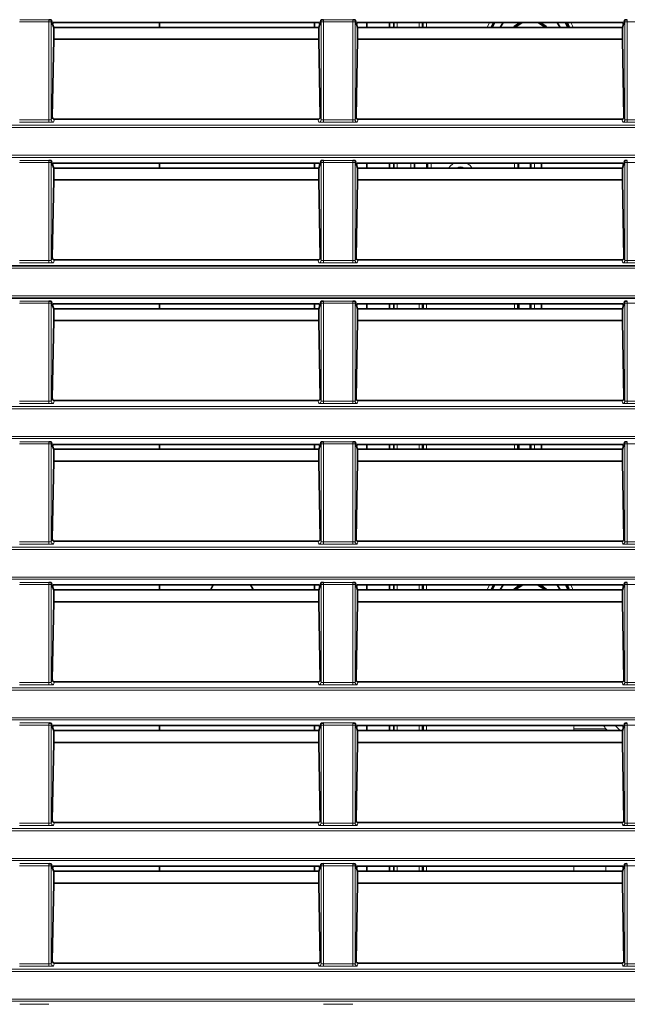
# Model space of a CAD drawing. Header units: millimetres. Extents: x 0 to 1118, y 0 to 864.
# Tile 144 of 172: x 914 to 928, y 342 to 364. Entities that reach past the tile are written whole.
import ezdxf

# ---------------------------------------------------------------- set-up
doc = ezdxf.new("R2010")
doc.units = ezdxf.units.MM
doc.layers.add('ALPHAREV', color=7, linetype='Continuous', lineweight=25)
doc.styles.add('SLDTEXTSTYLE0', font='TXT', dxfattribs={"width": 0.605})
doc.dimstyles.new('SLDDIMSTYLE0', dxfattribs={"dimtxt": 3.175, "dimasz": 4.572, "dimexe": 0, "dimexo": 0.0625, "dimgap": 0.79375, "dimtad": 0, "dimtih": 1, "dimtoh": 1, "dimdec": 1, "dimlfac": 4, "dimrnd": 1e-09, "dimzin": 12, "dimdsep": 46, "dimtxsty": 'SLDTEXTSTYLE0', "dimsah": 1, "dimcen": 0.09, "dimadec": 0, "dimazin": 3, "dimtfac": 1, "dimtofl": 0, "dimtmove": 0, "dimatfit": 3, "dimfxl": 1, "dimfrac": 2, "dimtolj": 1, "dimtzin": 12, "dimarcsym": 0})

# ---------------------------------------------------------------- blocks, each defined once
blk = doc.blocks.new('_D_16')
at = {"layer": 'ALPHAREV'}
for p, q in [((896.128, 356.732), (896.128, 275.338)), ((985.506, 292.851), (985.506, 275.338)), ((942.03, 279.374), (940.938, 279.374)), ((940.938, 279.374), (940.938, 274.502)), ((950.519, 279.374), (951.61, 279.374)), ((951.61, 279.374), (951.61, 274.502)), ((896.128, 276.938), (928.208, 276.938)), ((985.506, 276.938), (953.426, 276.938)), ((940.938, 274.502), (942.03, 274.502)), ((951.61, 274.502), (950.519, 274.502))]:
    blk.add_line(p, q, dxfattribs=at)
for points in [[(896.128, 276.938), (900.7, 276.176), (900.7, 277.7)], [(985.506, 276.938), (980.934, 277.7), (980.934, 276.176)]]:
    blk.add_solid(points, dxfattribs=at)
at = {"layer": 'ALPHAREV', "char_height": 3.175, "attachment_point": 1, "style": 'SLDTEXTSTYLE0'}
for s, insert in [('357.5', (928.933, 278.594)), ('14.1', (942.03, 278.594))]:
    blk.add_mtext(s, dxfattribs=dict(at, insert=insert))

msp = doc.modelspace()

# ---------------------------------------------------------------- linework, layer by layer
at = {"color": 7, "linetype": 'Continuous', "lineweight": 18}
for p, q in [((914.832, 363.63), (914.18, 363.63)), ((914.182, 363.68), (914.83, 363.68)), ((914.882, 363.63), (914.832, 363.63)), ((914.832, 361.452), (914.832, 363.63)), ((914.882, 363.63), (914.882, 361.457)), ((920.93, 363.63), (920.88, 363.63)), ((920.88, 361.457), (920.88, 363.63)), ((921.582, 363.63), (920.93, 363.63)), ((920.93, 363.63), (920.93, 361.452)), ((920.932, 363.68), (921.58, 363.68)), ((921.632, 363.63), (921.582, 363.63)), ((921.582, 361.452), (921.582, 363.63)), ((921.632, 363.63), (921.632, 361.457)), ((922.57, 363.621), (922.57, 363.51)), ((923.058, 363.51), (923.058, 363.621)), ((923.146, 363.51), (923.146, 363.621)), ((923.221, 363.621), (923.221, 363.51)), ((924.571, 363.51), (924.618, 363.621)), ((924.703, 363.621), (924.651, 363.51)), ((927.68, 363.63), (927.63, 363.63)), ((927.63, 361.457), (927.63, 363.63)), ((928.332, 363.63), (927.68, 363.63)), ((927.68, 363.63), (927.68, 361.452)), ((914.18, 361.452), (914.832, 361.452)), ((914.832, 361.402), (914.18, 361.402)), ((914.832, 361.402), (914.832, 361.452)), ((914.882, 361.457), (914.904, 361.522)), ((914.952, 361.469), (914.932, 361.407)), ((920.83, 361.407), (920.809, 361.469)), ((920.858, 361.522), (920.88, 361.457)), ((920.93, 361.402), (920.93, 361.452)), ((920.93, 361.452), (921.582, 361.452)), ((921.582, 361.402), (920.93, 361.402)), ((921.582, 361.402), (921.582, 361.452)), ((921.632, 361.457), (921.654, 361.522)), ((921.702, 361.469), (921.682, 361.407)), ((927.58, 361.407), (927.559, 361.469)), ((927.608, 361.522), (927.63, 361.457)), ((927.68, 361.402), (927.68, 361.452)), ((927.68, 361.452), (928.332, 361.452)), ((928.332, 361.402), (927.68, 361.402)), ((794.184, 361.335), (983.327, 361.335)), ((983.327, 361.285), (794.184, 361.285)), ((794.184, 360.672), (983.327, 360.672)), ((983.327, 360.622), (794.184, 360.622)), ((914.832, 360.505), (914.18, 360.505)), ((914.182, 360.555), (914.83, 360.555)), ((914.882, 360.505), (914.832, 360.505)), ((914.832, 358.327), (914.832, 360.505)), ((914.882, 360.505), (914.882, 358.332)), ((920.93, 360.505), (920.88, 360.505)), ((920.88, 358.332), (920.88, 360.505)), ((921.582, 360.505), (920.93, 360.505)), ((920.93, 360.505), (920.93, 358.327)), ((920.932, 360.555), (921.58, 360.555)), ((921.632, 360.505), (921.582, 360.505)), ((921.582, 358.327), (921.582, 360.505)), ((921.632, 360.505), (921.632, 358.332)), ((927.68, 360.505), (927.63, 360.505)), ((927.63, 358.332), (927.63, 360.505)), ((928.332, 360.505), (927.68, 360.505)), ((927.68, 360.505), (927.68, 358.327)), ((922.57, 360.496), (922.57, 360.385)), ((922.875, 360.385), (922.875, 360.496)), ((922.95, 360.496), (922.95, 360.385)), ((923.247, 360.385), (923.247, 360.496)), ((923.322, 360.496), (923.322, 360.385)), ((925.175, 360.385), (925.175, 360.496)), ((925.25, 360.496), (925.25, 360.385)), ((925.547, 360.385), (925.547, 360.496)), ((925.622, 360.496), (925.622, 360.385)), ((914.18, 358.327), (914.832, 358.327)), ((914.832, 358.277), (914.832, 358.327)), ((914.882, 358.332), (914.904, 358.397)), ((914.952, 358.344), (914.932, 358.282)), ((920.83, 358.282), (920.809, 358.344)), ((920.858, 358.397), (920.88, 358.332)), ((920.93, 358.277), (920.93, 358.327)), ((920.93, 358.327), (921.582, 358.327)), ((921.582, 358.277), (921.582, 358.327)), ((921.632, 358.332), (921.654, 358.397)), ((921.702, 358.344), (921.682, 358.282)), ((927.58, 358.282), (927.559, 358.344)), ((927.608, 358.397), (927.63, 358.332)), ((927.68, 358.277), (927.68, 358.327)), ((927.68, 358.327), (928.332, 358.327)), ((983.327, 358.16), (899.533, 358.16)), ((914.832, 358.277), (914.18, 358.277)), ((921.582, 358.277), (920.93, 358.277)), ((928.332, 358.277), (927.68, 358.277)), ((899.533, 357.547), (983.327, 357.547)), ((914.832, 357.38), (914.18, 357.38)), ((914.182, 357.43), (914.83, 357.43)), ((914.882, 357.38), (914.832, 357.38)), ((914.832, 355.202), (914.832, 357.38)), ((914.882, 357.38), (914.882, 355.207)), ((920.93, 357.38), (920.88, 357.38)), ((920.88, 355.207), (920.88, 357.38)), ((921.582, 357.38), (920.93, 357.38)), ((920.93, 357.38), (920.93, 355.202)), ((920.932, 357.43), (921.58, 357.43)), ((921.632, 357.38), (921.582, 357.38)), ((921.582, 355.202), (921.582, 357.38)), ((921.632, 357.38), (921.632, 355.207)), ((922.57, 357.371), (922.57, 357.26)), ((923.058, 357.26), (923.058, 357.371)), ((923.221, 357.371), (923.221, 357.26)), ((925.175, 357.26), (925.175, 357.371)), ((925.547, 357.26), (925.547, 357.371)), ((925.622, 357.371), (925.622, 357.26)), ((927.68, 357.38), (927.63, 357.38)), ((927.63, 355.207), (927.63, 357.38)), ((928.332, 357.38), (927.68, 357.38)), ((927.68, 357.38), (927.68, 355.202)), ((914.882, 355.207), (914.904, 355.272)), ((920.858, 355.272), (920.88, 355.207)), ((921.632, 355.207), (921.654, 355.272)), ((927.608, 355.272), (927.63, 355.207)), ((794.184, 355.085), (983.327, 355.085)), ((983.327, 355.035), (794.184, 355.035)), ((914.18, 355.202), (914.832, 355.202)), ((914.832, 355.152), (914.18, 355.152)), ((914.832, 355.152), (914.832, 355.202)), ((914.952, 355.219), (914.932, 355.157)), ((920.83, 355.157), (920.809, 355.219)), ((920.93, 355.152), (920.93, 355.202)), ((920.93, 355.202), (921.582, 355.202)), ((921.582, 355.152), (920.93, 355.152)), ((921.582, 355.152), (921.582, 355.202)), ((921.702, 355.219), (921.682, 355.157)), ((927.58, 355.157), (927.559, 355.219)), ((927.68, 355.152), (927.68, 355.202)), ((927.68, 355.202), (928.332, 355.202)), ((928.332, 355.152), (927.68, 355.152)), ((794.184, 354.422), (983.327, 354.422)), ((983.327, 354.372), (794.184, 354.372)), ((914.832, 354.255), (914.18, 354.255)), ((914.182, 354.305), (914.83, 354.305)), ((914.882, 354.255), (914.832, 354.255)), ((914.832, 352.077), (914.832, 354.255)), ((914.882, 354.255), (914.882, 352.082)), ((920.93, 354.255), (920.88, 354.255)), ((920.88, 352.082), (920.88, 354.255)), ((921.582, 354.255), (920.93, 354.255)), ((920.93, 354.255), (920.93, 352.077)), ((920.932, 354.305), (921.58, 354.305)), ((921.632, 354.255), (921.582, 354.255)), ((921.582, 352.077), (921.582, 354.255)), ((921.632, 354.255), (921.632, 352.082)), ((922.57, 354.246), (922.57, 354.135)), ((923.058, 354.135), (923.058, 354.246)), ((923.221, 354.246), (923.221, 354.135)), ((925.175, 354.135), (925.175, 354.246)), ((925.547, 354.135), (925.547, 354.246)), ((925.622, 354.246), (925.622, 354.135)), ((927.68, 354.255), (927.63, 354.255)), ((927.63, 352.082), (927.63, 354.255)), ((928.332, 354.255), (927.68, 354.255)), ((927.68, 354.255), (927.68, 352.077)), ((914.18, 352.077), (914.832, 352.077)), ((914.832, 352.027), (914.18, 352.027)), ((914.832, 352.027), (914.832, 352.077)), ((914.882, 352.082), (914.904, 352.147)), ((914.952, 352.094), (914.932, 352.032)), ((920.83, 352.032), (920.809, 352.094)), ((920.858, 352.147), (920.88, 352.082)), ((920.93, 352.027), (920.93, 352.077)), ((920.93, 352.077), (921.582, 352.077)), ((921.582, 352.027), (920.93, 352.027)), ((921.582, 352.027), (921.582, 352.077)), ((921.632, 352.082), (921.654, 352.147)), ((921.702, 352.094), (921.682, 352.032)), ((927.58, 352.032), (927.559, 352.094)), ((927.608, 352.147), (927.63, 352.082)), ((927.68, 352.027), (927.68, 352.077)), ((927.68, 352.077), (928.332, 352.077)), ((928.332, 352.027), (927.68, 352.027)), ((794.184, 351.96), (983.327, 351.96)), ((983.327, 351.91), (794.184, 351.91)), ((794.184, 351.297), (983.327, 351.297)), ((983.327, 351.247), (794.184, 351.247)), ((914.832, 351.13), (914.18, 351.13)), ((914.182, 351.18), (914.83, 351.18)), ((914.882, 351.13), (914.832, 351.13)), ((914.832, 348.952), (914.832, 351.13)), ((914.882, 351.13), (914.882, 348.957)), ((920.93, 351.13), (920.88, 351.13)), ((920.88, 348.957), (920.88, 351.13)), ((921.582, 351.13), (920.93, 351.13)), ((920.93, 351.13), (920.93, 348.952)), ((920.932, 351.18), (921.58, 351.18)), ((921.632, 351.13), (921.582, 351.13)), ((921.582, 348.952), (921.582, 351.13)), ((921.632, 351.13), (921.632, 348.957)), ((922.57, 351.121), (922.57, 351.01)), ((923.058, 351.01), (923.058, 351.121)), ((923.221, 351.121), (923.221, 351.01)), ((924.571, 351.01), (924.618, 351.121)), ((924.703, 351.121), (924.651, 351.01)), ((927.68, 351.13), (927.63, 351.13)), ((927.63, 348.957), (927.63, 351.13)), ((928.332, 351.13), (927.68, 351.13)), ((927.68, 351.13), (927.68, 348.952)), ((914.18, 348.952), (914.832, 348.952)), ((914.832, 348.902), (914.832, 348.952)), ((914.882, 348.957), (914.904, 349.022)), ((914.952, 348.969), (914.932, 348.907)), ((920.83, 348.907), (920.809, 348.969)), ((920.858, 349.022), (920.88, 348.957)), ((920.93, 348.902), (920.93, 348.952)), ((920.93, 348.952), (921.582, 348.952)), ((921.582, 348.902), (921.582, 348.952)), ((921.632, 348.957), (921.654, 349.022)), ((921.702, 348.969), (921.682, 348.907)), ((927.58, 348.907), (927.559, 348.969)), ((927.608, 349.022), (927.63, 348.957)), ((927.68, 348.902), (927.68, 348.952)), ((927.68, 348.952), (928.332, 348.952)), ((794.184, 348.835), (983.327, 348.835)), ((983.327, 348.785), (794.184, 348.785)), ((914.832, 348.902), (914.18, 348.902)), ((921.582, 348.902), (920.93, 348.902)), ((928.332, 348.902), (927.68, 348.902)), ((794.184, 348.172), (983.327, 348.172)), ((983.327, 348.122), (794.184, 348.122)), ((914.182, 348.055), (914.83, 348.055)), ((920.932, 348.055), (921.58, 348.055)), ((914.832, 348.005), (914.18, 348.005)), ((914.882, 348.005), (914.832, 348.005)), ((914.832, 345.827), (914.832, 348.005)), ((914.882, 348.005), (914.882, 345.832)), ((920.93, 348.005), (920.88, 348.005)), ((920.88, 345.832), (920.88, 348.005)), ((921.582, 348.005), (920.93, 348.005)), ((920.93, 348.005), (920.93, 345.827)), ((921.632, 348.005), (921.582, 348.005)), ((921.582, 345.827), (921.582, 348.005)), ((921.632, 348.005), (921.632, 345.832)), ((922.57, 347.996), (922.57, 347.885)), ((923.058, 347.885), (923.058, 347.996)), ((923.221, 347.996), (923.221, 347.885)), ((926.496, 347.885), (926.496, 347.923)), ((926.496, 347.923), (927.203, 347.923)), ((927.203, 347.923), (927.203, 347.885)), ((927.241, 347.885), (927.203, 347.923)), ((927.413, 347.996), (927.524, 347.885)), ((927.68, 348.005), (927.63, 348.005)), ((927.63, 345.832), (927.63, 348.005)), ((928.332, 348.005), (927.68, 348.005)), ((927.68, 348.005), (927.68, 345.827)), ((914.882, 345.832), (914.904, 345.897)), ((914.952, 345.844), (914.932, 345.782)), ((920.83, 345.782), (920.809, 345.844)), ((920.858, 345.897), (920.88, 345.832)), ((921.632, 345.832), (921.654, 345.897)), ((921.702, 345.844), (921.682, 345.782)), ((927.58, 345.782), (927.559, 345.844)), ((927.608, 345.897), (927.63, 345.832)), ((794.184, 345.71), (983.327, 345.71)), ((983.327, 345.66), (794.184, 345.66)), ((914.18, 345.827), (914.832, 345.827)), ((914.832, 345.777), (914.18, 345.777)), ((914.832, 345.777), (914.832, 345.827)), ((920.93, 345.777), (920.93, 345.827)), ((920.93, 345.827), (921.582, 345.827)), ((921.582, 345.777), (920.93, 345.777)), ((921.582, 345.777), (921.582, 345.827)), ((927.68, 345.777), (927.68, 345.827)), ((927.68, 345.827), (928.332, 345.827)), ((928.332, 345.777), (927.68, 345.777)), ((794.184, 345.047), (983.327, 345.047)), ((983.327, 344.997), (794.184, 344.997)), ((914.832, 344.88), (914.18, 344.88)), ((914.182, 344.93), (914.83, 344.93)), ((914.882, 344.88), (914.832, 344.88)), ((914.832, 342.702), (914.832, 344.88)), ((914.882, 344.88), (914.882, 342.707)), ((920.93, 344.88), (920.88, 344.88)), ((920.88, 342.707), (920.88, 344.88)), ((921.582, 344.88), (920.93, 344.88)), ((920.93, 344.88), (920.93, 342.702)), ((920.932, 344.93), (921.58, 344.93)), ((921.632, 344.88), (921.582, 344.88)), ((921.582, 342.702), (921.582, 344.88)), ((921.632, 344.88), (921.632, 342.707)), ((922.57, 344.871), (922.57, 344.76)), ((923.058, 344.76), (923.058, 344.871)), ((923.221, 344.871), (923.221, 344.76)), ((926.496, 344.76), (926.496, 344.871)), ((927.203, 344.871), (927.203, 344.76)), ((927.68, 344.88), (927.63, 344.88)), ((927.63, 342.707), (927.63, 344.88)), ((928.332, 344.88), (927.68, 344.88)), ((927.68, 344.88), (927.68, 342.702)), ((794.184, 342.585), (983.327, 342.585)), ((914.18, 342.702), (914.832, 342.702)), ((914.832, 342.652), (914.18, 342.652)), ((914.832, 342.652), (914.832, 342.702)), ((914.882, 342.707), (914.904, 342.772)), ((914.952, 342.719), (914.932, 342.657)), ((920.83, 342.657), (920.809, 342.719)), ((920.858, 342.772), (920.88, 342.707)), ((920.93, 342.652), (920.93, 342.702)), ((920.93, 342.702), (921.582, 342.702)), ((921.582, 342.652), (920.93, 342.652)), ((921.582, 342.652), (921.582, 342.702)), ((921.632, 342.707), (921.654, 342.772)), ((921.702, 342.719), (921.682, 342.657)), ((927.58, 342.657), (927.559, 342.719)), ((927.608, 342.772), (927.63, 342.707)), ((927.68, 342.652), (927.68, 342.702)), ((927.68, 342.702), (928.332, 342.702)), ((928.332, 342.652), (927.68, 342.652)), ((983.327, 342.535), (794.184, 342.535)), ((794.184, 341.922), (983.327, 341.922)), ((983.327, 341.872), (794.184, 341.872)), ((914.182, 341.805), (914.83, 341.805)), ((920.932, 341.805), (921.58, 341.805))]:
    msp.add_line(p, q, dxfattribs=at)
at = {"color": 7, "linetype": 'Continuous', "lineweight": 35}
for p, q in [((914.882, 363.676), (914.913, 363.58)), ((914.927, 363.621), (914.913, 363.58)), ((914.913, 363.58), (914.937, 363.509)), ((920.835, 363.621), (914.927, 363.621)), ((917.291, 363.621), (917.291, 363.51)), ((920.728, 363.51), (920.728, 363.621)), ((920.825, 363.509), (920.848, 363.58)), ((920.835, 363.621), (920.848, 363.58)), ((920.848, 363.58), (920.88, 363.676)), ((921.632, 363.676), (921.663, 363.58)), ((921.677, 363.621), (921.663, 363.58)), ((921.663, 363.58), (921.687, 363.509)), ((927.585, 363.621), (921.677, 363.621)), ((921.898, 363.621), (921.898, 363.51)), ((922.398, 363.621), (922.398, 363.51)), ((922.495, 363.51), (922.495, 363.621)), ((923.133, 363.621), (923.133, 363.51)), ((924.676, 363.51), (924.729, 363.621)), ((924.923, 363.621), (924.854, 363.51)), ((924.924, 363.621), (924.855, 363.51)), ((926.192, 363.51), (926.123, 363.621)), ((926.193, 363.51), (926.124, 363.621)), ((926.309, 363.621), (926.363, 363.51)), ((927.575, 363.509), (927.598, 363.58)), ((927.585, 363.621), (927.598, 363.58)), ((927.598, 363.58), (927.63, 363.676)), ((920.825, 363.51), (914.937, 363.51)), ((914.937, 363.509), (914.937, 363.246)), ((920.825, 363.246), (920.825, 363.509)), ((927.575, 363.51), (921.687, 363.51)), ((921.687, 363.509), (921.687, 363.246)), ((927.575, 363.246), (927.575, 363.509)), ((914.937, 363.246), (914.904, 361.522)), ((920.825, 363.246), (914.937, 363.246)), ((920.858, 361.522), (920.825, 363.246)), ((921.687, 363.246), (921.654, 361.522)), ((927.575, 363.246), (921.687, 363.246)), ((927.608, 361.522), (927.575, 363.246)), ((920.809, 361.469), (914.952, 361.469)), ((927.559, 361.469), (921.702, 361.469)), ((914.882, 360.551), (914.913, 360.455)), ((920.848, 360.455), (920.88, 360.551)), ((921.632, 360.551), (921.663, 360.455)), ((927.598, 360.455), (927.63, 360.551)), ((914.927, 360.496), (914.913, 360.455)), ((914.913, 360.455), (914.937, 360.384)), ((920.835, 360.496), (914.927, 360.496)), ((920.825, 360.385), (914.937, 360.385)), ((914.937, 360.384), (914.937, 360.121)), ((917.291, 360.496), (917.291, 360.385)), ((920.728, 360.385), (920.728, 360.496)), ((920.825, 360.384), (920.848, 360.455)), ((920.825, 360.121), (920.825, 360.384)), ((920.835, 360.496), (920.848, 360.455)), ((921.677, 360.496), (921.663, 360.455)), ((921.663, 360.455), (921.687, 360.384)), ((927.585, 360.496), (921.677, 360.496)), ((927.575, 360.385), (921.687, 360.385)), ((921.687, 360.384), (921.687, 360.121)), ((921.898, 360.496), (921.898, 360.385)), ((922.398, 360.496), (922.398, 360.385)), ((922.495, 360.385), (922.495, 360.496)), ((922.957, 360.496), (922.957, 360.385)), ((923.231, 360.496), (923.231, 360.385)), ((925.266, 360.496), (925.266, 360.385)), ((925.531, 360.385), (925.531, 360.496)), ((925.773, 360.385), (925.773, 360.496)), ((927.575, 360.384), (927.598, 360.455)), ((927.575, 360.121), (927.575, 360.384)), ((927.585, 360.496), (927.598, 360.455)), ((914.937, 360.121), (914.904, 358.397)), ((920.825, 360.121), (914.937, 360.121)), ((920.858, 358.397), (920.825, 360.121)), ((921.687, 360.121), (921.654, 358.397)), ((927.575, 360.121), (921.687, 360.121)), ((927.608, 358.397), (927.575, 360.121)), ((920.809, 358.344), (914.952, 358.344)), ((927.559, 358.344), (921.702, 358.344)), ((899.568, 358.21), (983.327, 358.21)), ((983.327, 357.497), (899.568, 357.497)), ((914.882, 357.426), (914.913, 357.33)), ((914.927, 357.371), (914.913, 357.33)), ((914.913, 357.33), (914.937, 357.259)), ((920.835, 357.371), (914.927, 357.371)), ((920.825, 357.26), (914.937, 357.26)), ((914.937, 357.259), (914.937, 356.996)), ((917.291, 357.371), (917.291, 357.26)), ((920.728, 357.26), (920.728, 357.371)), ((920.825, 357.259), (920.848, 357.33)), ((920.825, 356.996), (920.825, 357.259)), ((920.835, 357.371), (920.848, 357.33)), ((920.848, 357.33), (920.88, 357.426)), ((921.632, 357.426), (921.663, 357.33)), ((921.677, 357.371), (921.663, 357.33)), ((921.663, 357.33), (921.687, 357.259)), ((927.585, 357.371), (921.677, 357.371)), ((927.575, 357.26), (921.687, 357.26)), ((921.687, 357.259), (921.687, 356.996)), ((921.898, 357.371), (921.898, 357.26)), ((922.398, 357.371), (922.398, 357.26)), ((922.495, 357.26), (922.495, 357.371)), ((923.133, 357.371), (923.133, 357.26)), ((923.146, 357.26), (923.146, 357.371)), ((925.25, 357.371), (925.25, 357.26)), ((925.273, 357.26), (925.273, 357.371)), ((925.524, 357.26), (925.524, 357.371)), ((925.773, 357.26), (925.773, 357.371)), ((927.575, 357.259), (927.598, 357.33)), ((927.575, 356.996), (927.575, 357.259)), ((927.585, 357.371), (927.598, 357.33)), ((927.598, 357.33), (927.63, 357.426)), ((914.937, 356.996), (914.904, 355.272)), ((920.825, 356.996), (914.937, 356.996)), ((920.858, 355.272), (920.825, 356.996)), ((921.687, 356.996), (921.654, 355.272)), ((927.575, 356.996), (921.687, 356.996)), ((927.608, 355.272), (927.575, 356.996)), ((920.809, 355.219), (914.952, 355.219)), ((927.559, 355.219), (921.702, 355.219)), ((914.882, 354.301), (914.913, 354.205)), ((914.927, 354.246), (914.913, 354.205)), ((914.913, 354.205), (914.937, 354.134)), ((920.835, 354.246), (914.927, 354.246)), ((917.291, 354.246), (917.291, 354.135)), ((920.728, 354.135), (920.728, 354.246)), ((920.825, 354.134), (920.848, 354.205)), ((920.835, 354.246), (920.848, 354.205)), ((920.848, 354.205), (920.88, 354.301)), ((921.632, 354.301), (921.663, 354.205)), ((921.677, 354.246), (921.663, 354.205)), ((921.663, 354.205), (921.687, 354.134)), ((927.585, 354.246), (921.677, 354.246)), ((921.898, 354.246), (921.898, 354.135)), ((922.398, 354.246), (922.398, 354.135)), ((922.495, 354.135), (922.495, 354.246)), ((923.133, 354.246), (923.133, 354.135)), ((923.146, 354.135), (923.146, 354.246)), ((925.25, 354.246), (925.25, 354.135)), ((925.273, 354.135), (925.273, 354.246)), ((925.524, 354.135), (925.524, 354.246)), ((925.773, 354.135), (925.773, 354.246)), ((927.575, 354.134), (927.598, 354.205)), ((927.585, 354.246), (927.598, 354.205)), ((927.598, 354.205), (927.63, 354.301)), ((920.825, 354.135), (914.937, 354.135)), ((914.937, 354.134), (914.937, 353.871)), ((920.825, 353.871), (920.825, 354.134)), ((927.575, 354.135), (921.687, 354.135)), ((921.687, 354.134), (921.687, 353.871)), ((927.575, 353.871), (927.575, 354.134)), ((914.937, 353.871), (914.904, 352.147)), ((920.825, 353.871), (914.937, 353.871)), ((920.858, 352.147), (920.825, 353.871)), ((921.687, 353.871), (921.654, 352.147)), ((927.575, 353.871), (921.687, 353.871)), ((927.608, 352.147), (927.575, 353.871)), ((920.809, 352.094), (914.952, 352.094)), ((927.559, 352.094), (921.702, 352.094)), ((914.882, 351.176), (914.913, 351.08)), ((914.927, 351.121), (914.913, 351.08)), ((920.835, 351.121), (914.927, 351.121)), ((917.291, 351.121), (917.291, 351.01)), ((920.728, 351.01), (920.728, 351.121)), ((920.835, 351.121), (920.848, 351.08)), ((920.848, 351.08), (920.88, 351.176)), ((921.632, 351.176), (921.663, 351.08)), ((921.677, 351.121), (921.663, 351.08)), ((927.585, 351.121), (921.677, 351.121)), ((921.898, 351.121), (921.898, 351.01)), ((922.398, 351.121), (922.398, 351.01)), ((922.495, 351.01), (922.495, 351.121)), ((923.133, 351.121), (923.133, 351.01)), ((923.146, 351.01), (923.146, 351.121)), ((924.676, 351.01), (924.729, 351.121)), ((924.923, 351.121), (924.854, 351.01)), ((924.924, 351.121), (924.855, 351.01)), ((926.192, 351.01), (926.123, 351.121)), ((926.193, 351.01), (926.124, 351.121)), ((926.317, 351.121), (926.371, 351.01)), ((927.585, 351.121), (927.598, 351.08)), ((927.598, 351.08), (927.63, 351.176)), ((914.913, 351.08), (914.937, 351.009)), ((920.825, 351.01), (914.937, 351.01)), ((914.937, 351.009), (914.937, 350.746)), ((920.825, 351.009), (920.848, 351.08)), ((920.825, 350.746), (920.825, 351.009)), ((921.663, 351.08), (921.687, 351.009)), ((927.575, 351.01), (921.687, 351.01)), ((921.687, 351.009), (921.687, 350.746)), ((927.575, 351.009), (927.598, 351.08)), ((927.575, 350.746), (927.575, 351.009)), ((914.937, 350.746), (914.904, 349.022)), ((920.825, 350.746), (914.937, 350.746)), ((920.858, 349.022), (920.825, 350.746)), ((921.687, 350.746), (921.654, 349.022)), ((927.575, 350.746), (921.687, 350.746)), ((927.608, 349.022), (927.575, 350.746)), ((920.809, 348.969), (914.952, 348.969)), ((927.559, 348.969), (921.702, 348.969)), ((914.882, 348.051), (914.913, 347.955)), ((920.848, 347.955), (920.88, 348.051)), ((921.632, 348.051), (921.663, 347.955)), ((927.598, 347.955), (927.63, 348.051)), ((914.927, 347.996), (914.913, 347.955)), ((914.913, 347.955), (914.937, 347.884)), ((920.835, 347.996), (914.927, 347.996)), ((920.825, 347.885), (914.937, 347.885)), ((914.937, 347.884), (914.937, 347.621)), ((917.291, 347.996), (917.291, 347.885)), ((920.728, 347.885), (920.728, 347.996)), ((920.825, 347.884), (920.848, 347.955)), ((920.825, 347.621), (920.825, 347.884)), ((920.835, 347.996), (920.848, 347.955)), ((921.677, 347.996), (921.663, 347.955)), ((921.663, 347.955), (921.687, 347.884)), ((927.585, 347.996), (921.677, 347.996)), ((927.575, 347.885), (921.687, 347.885)), ((921.687, 347.884), (921.687, 347.621)), ((921.898, 347.996), (921.898, 347.885)), ((922.398, 347.996), (922.398, 347.885)), ((922.495, 347.885), (922.495, 347.996)), ((923.133, 347.996), (923.133, 347.885)), ((923.146, 347.885), (923.146, 347.996)), ((927.575, 347.884), (927.598, 347.955)), ((927.575, 347.621), (927.575, 347.884)), ((927.585, 347.996), (927.598, 347.955)), ((914.937, 347.621), (914.904, 345.897)), ((920.825, 347.621), (914.937, 347.621)), ((920.858, 345.897), (920.825, 347.621)), ((921.687, 347.621), (921.654, 345.897)), ((927.575, 347.621), (921.687, 347.621)), ((927.608, 345.897), (927.575, 347.621)), ((920.809, 345.844), (914.952, 345.844)), ((927.559, 345.844), (921.702, 345.844)), ((914.882, 344.926), (914.913, 344.83)), ((914.927, 344.871), (914.913, 344.83)), ((914.913, 344.83), (914.937, 344.759)), ((920.835, 344.871), (914.927, 344.871)), ((920.825, 344.76), (914.937, 344.76)), ((914.937, 344.759), (914.937, 344.496)), ((917.291, 344.871), (917.291, 344.76)), ((920.728, 344.76), (920.728, 344.871)), ((920.825, 344.759), (920.848, 344.83)), ((920.825, 344.496), (920.825, 344.759)), ((920.835, 344.871), (920.848, 344.83)), ((920.848, 344.83), (920.88, 344.926)), ((921.632, 344.926), (921.663, 344.83)), ((921.677, 344.871), (921.663, 344.83)), ((921.663, 344.83), (921.687, 344.759)), ((927.585, 344.871), (921.677, 344.871)), ((927.575, 344.76), (921.687, 344.76)), ((921.687, 344.759), (921.687, 344.496)), ((921.898, 344.871), (921.898, 344.76)), ((922.398, 344.871), (922.398, 344.76)), ((922.495, 344.76), (922.495, 344.871)), ((923.133, 344.871), (923.133, 344.76)), ((923.146, 344.76), (923.146, 344.871)), ((927.575, 344.759), (927.598, 344.83)), ((927.575, 344.496), (927.575, 344.759)), ((927.585, 344.871), (927.598, 344.83)), ((927.598, 344.83), (927.63, 344.926)), ((914.937, 344.496), (914.904, 342.772)), ((920.825, 344.496), (914.937, 344.496)), ((920.858, 342.772), (920.825, 344.496)), ((921.687, 344.496), (921.654, 342.772)), ((927.575, 344.496), (921.687, 344.496)), ((927.608, 342.772), (927.575, 344.496)), ((914.952, 342.719), (920.809, 342.719)), ((921.702, 342.719), (927.559, 342.719))]:
    msp.add_line(p, q, dxfattribs=at)
at = {"color": 7, "linetype": 'Continuous', "lineweight": 35, "flags": 128}
for points in [[(925.148, 363.51), (925.165, 363.528), (925.293, 363.621)], [(925.36, 363.621), (925.34, 363.613), (925.185, 363.51)], [(925.862, 363.51), (925.707, 363.613), (925.687, 363.621)], [(925.754, 363.621), (925.882, 363.528), (925.899, 363.51)], [(926.396, 363.51), (926.393, 363.516), (926.344, 363.621)], [(918.483, 351.121), (918.436, 351.033), (918.427, 351.01)], [(919.369, 351.01), (919.36, 351.033), (919.313, 351.121)], [(925.148, 351.01), (925.165, 351.028), (925.293, 351.121)], [(925.36, 351.121), (925.34, 351.113), (925.185, 351.01)], [(925.862, 351.01), (925.707, 351.113), (925.687, 351.121)], [(925.754, 351.121), (925.882, 351.028), (925.899, 351.01)], [(926.396, 351.01), (926.393, 351.016), (926.344, 351.121)]]:
    msp.add_lwpolyline(points, dxfattribs=at)
at = {"color": 7, "linetype": 'Continuous', "lineweight": 18, "flags": 128}
for points in [[(926.428, 363.621), (926.463, 363.544), (926.476, 363.51)], [(923.712, 360.385), (923.758, 360.443), (923.828, 360.496)], [(924.118, 360.496), (924.189, 360.443), (924.235, 360.385)], [(926.428, 351.121), (926.463, 351.044), (926.476, 351.01)]]:
    msp.add_lwpolyline(points, dxfattribs=at)
at = {"color": 7, "linetype": 'Continuous', "lineweight": 18}
for centre, radius, start, end in [((914.932, 361.457), 0.05, 180.0962, 269.9736), ((920.83, 361.457), 0.05, 270.0264, 359.9038), ((921.682, 361.457), 0.05, 180.0962, 269.9736), ((927.58, 361.457), 0.05, 270.0264, 359.9038), ((923.973, 360.227), 0.181, 60.6838, 119.3162), ((914.932, 358.332), 0.05, 180.0962, 269.9736), ((920.83, 358.332), 0.05, 270.0264, 359.9038), ((921.682, 358.332), 0.05, 180.0962, 269.9736), ((927.58, 358.332), 0.05, 270.0264, 359.9038), ((914.932, 355.207), 0.05, 180.0962, 269.9736), ((920.83, 355.207), 0.05, 270.0264, 359.9038), ((921.682, 355.207), 0.05, 180.0962, 269.9736), ((927.58, 355.207), 0.05, 270.0264, 359.9038), ((914.932, 352.082), 0.05, 180.0962, 269.9736), ((920.83, 352.082), 0.05, 270.0264, 359.9038), ((921.682, 352.082), 0.05, 180.0962, 269.9736), ((927.58, 352.082), 0.05, 270.0264, 359.9038), ((914.932, 348.957), 0.05, 180.0962, 269.9736), ((920.83, 348.957), 0.05, 270.0264, 359.9038), ((921.682, 348.957), 0.05, 180.0962, 269.9736), ((927.58, 348.957), 0.05, 270.0264, 359.9038), ((914.932, 345.832), 0.05, 180.0962, 269.9736), ((920.83, 345.832), 0.05, 270.0264, 359.9038), ((921.682, 345.832), 0.05, 180.0962, 269.9736), ((927.58, 345.832), 0.05, 270.0264, 359.9038), ((914.932, 342.707), 0.05, 180.0962, 269.9736), ((920.83, 342.707), 0.05, 270.0264, 359.9038), ((921.682, 342.707), 0.05, 180.0962, 269.9736), ((927.58, 342.707), 0.05, 270.0264, 359.9038)]:
    msp.add_arc(centre, radius, start, end, dxfattribs=at)
for centre, major_axis, ratio, start_param, end_param in [((914.83, 363.63), (0, 0.05), 0.03491, 4.712389, 6.230825), ((914.88, 363.63), (0, 0.1), 0.017455, 4.712389, 5.184155), ((920.882, 363.63), (0, 0.1), 0.017455, 1.09903, 1.570796), ((920.932, 363.63), (0, 0.05), 0.03491, 0.05236, 1.570796), ((921.58, 363.63), (0, 0.05), 0.03491, 4.712389, 6.230825), ((921.63, 363.63), (0, 0.1), 0.017455, 4.712389, 5.184155), ((927.632, 363.63), (0, 0.1), 0.017455, 1.09903, 1.570796), ((927.682, 363.63), (0, 0.05), 0.03491, 0.05236, 1.570796), ((914.832, 361.457), (0.05, 0), 0.104816, 4.712389, 6.265732), ((914.832, 361.407), (0.1, 0), 0.052408, 4.712389, 6.265732), ((920.93, 361.407), (0.1, 0), 0.052408, 3.159046, 4.712389), ((920.93, 361.457), (0.05, 0), 0.104816, 3.159046, 4.712389), ((921.582, 361.457), (0.05, 0), 0.104816, 4.712389, 6.265732), ((921.582, 361.407), (0.1, 0), 0.052408, 4.712389, 6.265732), ((927.68, 361.407), (0.1, 0), 0.052408, 3.159046, 4.712389), ((927.68, 361.457), (0.05, 0), 0.104816, 3.159046, 4.712389), ((914.83, 360.505), (0, 0.05), 0.03491, 4.712389, 6.230825), ((914.88, 360.505), (0, 0.1), 0.017455, 4.712389, 5.184155), ((920.882, 360.505), (0, 0.1), 0.017455, 1.09903, 1.570796), ((920.932, 360.505), (0, 0.05), 0.03491, 0.05236, 1.570796), ((921.58, 360.505), (0, 0.05), 0.03491, 4.712389, 6.230825), ((921.63, 360.505), (0, 0.1), 0.017455, 4.712389, 5.184155), ((927.632, 360.505), (0, 0.1), 0.017455, 1.09903, 1.570796), ((927.682, 360.505), (0, 0.05), 0.03491, 0.05236, 1.570796), ((914.832, 358.332), (0.05, 0), 0.104816, 4.712389, 6.265732), ((920.93, 358.332), (0.05, 0), 0.104816, 3.159046, 4.712389), ((921.582, 358.332), (0.05, 0), 0.104816, 4.712389, 6.265732), ((927.68, 358.332), (0.05, 0), 0.104816, 3.159046, 4.712389), ((914.832, 358.282), (0.1, 0), 0.052408, 4.712389, 6.265732), ((920.93, 358.282), (0.1, 0), 0.052408, 3.159046, 4.712389), ((921.582, 358.282), (0.1, 0), 0.052408, 4.712389, 6.265732), ((927.68, 358.282), (0.1, 0), 0.052408, 3.159046, 4.712389), ((914.83, 357.38), (0, 0.05), 0.03491, 4.712389, 6.230825), ((914.88, 357.38), (0, 0.1), 0.017455, 4.712389, 5.184155), ((920.882, 357.38), (0, 0.1), 0.017455, 1.09903, 1.570796), ((920.932, 357.38), (0, 0.05), 0.03491, 0.05236, 1.570796), ((921.58, 357.38), (0, 0.05), 0.03491, 4.712389, 6.230825), ((921.63, 357.38), (0, 0.1), 0.017455, 4.712389, 5.184155), ((927.632, 357.38), (0, 0.1), 0.017455, 1.09903, 1.570796), ((927.682, 357.38), (0, 0.05), 0.03491, 0.05236, 1.570796), ((914.832, 355.207), (0.05, 0), 0.104816, 4.712389, 6.265732), ((914.832, 355.157), (0.1, 0), 0.052408, 4.712389, 6.265732), ((920.93, 355.157), (0.1, 0), 0.052408, 3.159046, 4.712389), ((920.93, 355.207), (0.05, 0), 0.104816, 3.159046, 4.712389), ((921.582, 355.207), (0.05, 0), 0.104816, 4.712389, 6.265732), ((921.582, 355.157), (0.1, 0), 0.052408, 4.712389, 6.265732), ((927.68, 355.157), (0.1, 0), 0.052408, 3.159046, 4.712389), ((927.68, 355.207), (0.05, 0), 0.104816, 3.159046, 4.712389), ((914.83, 354.255), (0, 0.05), 0.03491, 4.712389, 6.230825), ((914.88, 354.255), (0, 0.1), 0.017455, 4.712389, 5.184155), ((920.882, 354.255), (0, 0.1), 0.017455, 1.09903, 1.570796), ((920.932, 354.255), (0, 0.05), 0.03491, 0.05236, 1.570796), ((921.58, 354.255), (0, 0.05), 0.03491, 4.712389, 6.230825), ((921.63, 354.255), (0, 0.1), 0.017455, 4.712389, 5.184155), ((927.632, 354.255), (0, 0.1), 0.017455, 1.09903, 1.570796), ((927.682, 354.255), (0, 0.05), 0.03491, 0.05236, 1.570796), ((914.832, 352.082), (0.05, 0), 0.104816, 4.712389, 6.265732), ((914.832, 352.032), (0.1, 0), 0.052408, 4.712389, 6.265732), ((920.93, 352.032), (0.1, 0), 0.052408, 3.159046, 4.712389), ((920.93, 352.082), (0.05, 0), 0.104816, 3.159046, 4.712389), ((921.582, 352.082), (0.05, 0), 0.104816, 4.712389, 6.265732), ((921.582, 352.032), (0.1, 0), 0.052408, 4.712389, 6.265732), ((927.68, 352.032), (0.1, 0), 0.052408, 3.159046, 4.712389), ((927.68, 352.082), (0.05, 0), 0.104816, 3.159046, 4.712389), ((914.83, 351.13), (0, 0.05), 0.03491, 4.712389, 6.230825), ((914.88, 351.13), (0, 0.1), 0.017455, 4.712389, 5.184155), ((920.882, 351.13), (0, 0.1), 0.017455, 1.09903, 1.570796), ((920.932, 351.13), (0, 0.05), 0.03491, 0.05236, 1.570796), ((921.58, 351.13), (0, 0.05), 0.03491, 4.712389, 6.230825), ((921.63, 351.13), (0, 0.1), 0.017455, 4.712389, 5.184155), ((927.632, 351.13), (0, 0.1), 0.017455, 1.09903, 1.570796), ((927.682, 351.13), (0, 0.05), 0.03491, 0.05236, 1.570796), ((914.832, 348.957), (0.05, 0), 0.104816, 4.712389, 6.265732), ((914.832, 348.907), (0.1, 0), 0.052408, 4.712389, 6.265732), ((920.93, 348.907), (0.1, 0), 0.052408, 3.159046, 4.712389), ((920.93, 348.957), (0.05, 0), 0.104816, 3.159046, 4.712389), ((921.582, 348.957), (0.05, 0), 0.104816, 4.712389, 6.265732), ((921.582, 348.907), (0.1, 0), 0.052408, 4.712389, 6.265732), ((927.68, 348.907), (0.1, 0), 0.052408, 3.159046, 4.712389), ((927.68, 348.957), (0.05, 0), 0.104816, 3.159046, 4.712389), ((914.83, 348.005), (0, 0.05), 0.03491, 4.712389, 6.230825), ((914.88, 348.005), (0, 0.1), 0.017455, 4.712389, 5.184155), ((920.882, 348.005), (0, 0.1), 0.017455, 1.09903, 1.570796), ((920.932, 348.005), (0, 0.05), 0.03491, 0.05236, 1.570796), ((921.58, 348.005), (0, 0.05), 0.03491, 4.712389, 6.230825), ((921.63, 348.005), (0, 0.1), 0.017455, 4.712389, 5.184155), ((927.632, 348.005), (0, 0.1), 0.017455, 1.09903, 1.570796), ((927.682, 348.005), (0, 0.05), 0.03491, 0.05236, 1.570796), ((928.193, 347.074), (1.47, -1.47), 0.57735, 3.614934, 3.665191), ((928.193, 347.074), (1.061, -1.061), 0.133235, 3.543971, 3.665191), ((914.832, 345.832), (0.05, 0), 0.104816, 4.712389, 6.265732), ((914.832, 345.782), (0.1, 0), 0.052408, 4.712389, 6.265732), ((920.93, 345.782), (0.1, 0), 0.052408, 3.159046, 4.712389), ((920.93, 345.832), (0.05, 0), 0.104816, 3.159046, 4.712389), ((921.582, 345.832), (0.05, 0), 0.104816, 4.712389, 6.265732), ((921.582, 345.782), (0.1, 0), 0.052408, 4.712389, 6.265732), ((927.68, 345.782), (0.1, 0), 0.052408, 3.159046, 4.712389), ((927.68, 345.832), (0.05, 0), 0.104816, 3.159046, 4.712389), ((914.83, 344.88), (0, 0.05), 0.03491, 4.712389, 6.230825), ((914.88, 344.88), (0, 0.1), 0.017455, 4.712389, 5.184155), ((920.882, 344.88), (0, 0.1), 0.017455, 1.09903, 1.570796), ((920.932, 344.88), (0, 0.05), 0.03491, 0.05236, 1.570796), ((921.58, 344.88), (0, 0.05), 0.03491, 4.712389, 6.230825), ((921.63, 344.88), (0, 0.1), 0.017455, 4.712389, 5.184155), ((927.632, 344.88), (0, 0.1), 0.017455, 1.09903, 1.570796), ((927.682, 344.88), (0, 0.05), 0.03491, 0.05236, 1.570796), ((914.832, 342.707), (0.05, 0), 0.104816, 4.712389, 6.265732), ((914.832, 342.657), (0.1, 0), 0.052408, 4.712389, 6.265732), ((920.93, 342.657), (0.1, 0), 0.052408, 3.159046, 4.712389), ((920.93, 342.707), (0.05, 0), 0.104816, 3.159046, 4.712389), ((921.582, 342.707), (0.05, 0), 0.104816, 4.712389, 6.265732), ((921.582, 342.657), (0.1, 0), 0.052408, 4.712389, 6.265732), ((927.68, 342.657), (0.1, 0), 0.052408, 3.159046, 4.712389), ((927.68, 342.707), (0.05, 0), 0.104816, 3.159046, 4.712389)]:
    msp.add_ellipse(centre, major_axis=major_axis, ratio=ratio, start_param=start_param, end_param=end_param, dxfattribs=at)
at = {"color": 7, "linetype": 'Continuous', "lineweight": 35}
for centre, major_axis, start_param, end_param in [((914.954, 361.522), (0.009, 0.0525), 1.730855, 3.300738), ((920.808, 361.522), (-0.009, 0.0525), 2.982448, 4.552331), ((921.704, 361.522), (0.009, 0.0525), 1.730855, 3.300738), ((927.558, 361.522), (-0.009, 0.0525), 2.982448, 4.552331), ((914.954, 358.397), (0.009, 0.0525), 1.730855, 3.300738), ((920.808, 358.397), (-0.009, 0.0525), 2.982448, 4.552331), ((921.704, 358.397), (0.009, 0.0525), 1.730855, 3.300738), ((927.558, 358.397), (-0.009, 0.0525), 2.982448, 4.552331), ((914.954, 355.272), (0.009, 0.0525), 1.730855, 3.300738), ((920.808, 355.272), (-0.009, 0.0525), 2.982448, 4.552331), ((921.704, 355.272), (0.009, 0.0525), 1.730855, 3.300738), ((927.558, 355.272), (-0.009, 0.0525), 2.982448, 4.552331), ((914.954, 352.147), (0.009, 0.0525), 1.730855, 3.300738), ((920.808, 352.147), (-0.009, 0.0525), 2.982448, 4.552331), ((921.704, 352.147), (0.009, 0.0525), 1.730855, 3.300738), ((927.558, 352.147), (-0.009, 0.0525), 2.982448, 4.552331), ((914.954, 349.022), (0.009, 0.0525), 1.730855, 3.300738), ((920.808, 349.022), (-0.009, 0.0525), 2.982448, 4.552331), ((921.704, 349.022), (0.009, 0.0525), 1.730855, 3.300738), ((927.558, 349.022), (-0.009, 0.0525), 2.982448, 4.552331), ((914.954, 345.897), (0.009, 0.0525), 1.730855, 3.300738), ((920.808, 345.897), (-0.009, 0.0525), 2.982448, 4.552331), ((921.704, 345.897), (0.009, 0.0525), 1.730855, 3.300738), ((927.558, 345.897), (-0.009, 0.0525), 2.982448, 4.552331), ((914.954, 342.772), (0.009, 0.0525), 1.730855, 3.300738), ((920.808, 342.772), (-0.009, 0.0525), 2.982448, 4.552331), ((921.704, 342.772), (0.009, 0.0525), 1.730855, 3.300738), ((927.558, 342.772), (-0.009, 0.0525), 2.982448, 4.552331)]:
    msp.add_ellipse(centre, major_axis=major_axis, ratio=0.937398, start_param=start_param, end_param=end_param, dxfattribs=at)
for points in [[(914.882, 363.676), (914.881, 363.677), (914.874, 363.677), (914.855, 363.679), (914.842, 363.68), (914.83, 363.68)], [(920.88, 363.676), (920.88, 363.677), (920.887, 363.677), (920.907, 363.679), (920.919, 363.68), (920.932, 363.68)], [(921.632, 363.676), (921.631, 363.677), (921.624, 363.677), (921.605, 363.679), (921.592, 363.68), (921.58, 363.68)], [(927.63, 363.676), (927.63, 363.677), (927.637, 363.677), (927.657, 363.679), (927.669, 363.68), (927.682, 363.68)], [(914.882, 360.551), (914.881, 360.552), (914.874, 360.552), (914.855, 360.554), (914.842, 360.555), (914.83, 360.555)], [(920.88, 360.551), (920.88, 360.552), (920.887, 360.552), (920.907, 360.554), (920.919, 360.555), (920.932, 360.555)], [(921.632, 360.551), (921.631, 360.552), (921.624, 360.552), (921.605, 360.554), (921.592, 360.555), (921.58, 360.555)], [(927.63, 360.551), (927.63, 360.552), (927.637, 360.552), (927.657, 360.554), (927.669, 360.555), (927.682, 360.555)], [(914.882, 357.426), (914.881, 357.427), (914.874, 357.427), (914.855, 357.429), (914.842, 357.43), (914.83, 357.43)], [(920.88, 357.426), (920.88, 357.427), (920.887, 357.427), (920.907, 357.429), (920.919, 357.43), (920.932, 357.43)], [(921.632, 357.426), (921.631, 357.427), (921.624, 357.427), (921.605, 357.429), (921.592, 357.43), (921.58, 357.43)], [(927.63, 357.426), (927.63, 357.427), (927.637, 357.427), (927.657, 357.429), (927.669, 357.43), (927.682, 357.43)], [(914.882, 354.301), (914.881, 354.302), (914.874, 354.302), (914.855, 354.304), (914.842, 354.305), (914.83, 354.305)], [(920.88, 354.301), (920.88, 354.302), (920.887, 354.302), (920.907, 354.304), (920.919, 354.305), (920.932, 354.305)], [(921.632, 354.301), (921.631, 354.302), (921.624, 354.302), (921.605, 354.304), (921.592, 354.305), (921.58, 354.305)], [(927.63, 354.301), (927.63, 354.302), (927.637, 354.302), (927.657, 354.304), (927.669, 354.305), (927.682, 354.305)], [(914.882, 351.176), (914.881, 351.177), (914.874, 351.177), (914.855, 351.179), (914.842, 351.18), (914.83, 351.18)], [(920.88, 351.176), (920.88, 351.177), (920.887, 351.177), (920.907, 351.179), (920.919, 351.18), (920.932, 351.18)], [(921.632, 351.176), (921.631, 351.177), (921.624, 351.177), (921.605, 351.179), (921.592, 351.18), (921.58, 351.18)], [(927.63, 351.176), (927.63, 351.177), (927.637, 351.177), (927.657, 351.179), (927.669, 351.18), (927.682, 351.18)], [(914.882, 348.051), (914.881, 348.052), (914.874, 348.052), (914.855, 348.054), (914.842, 348.055), (914.83, 348.055)], [(920.88, 348.051), (920.88, 348.052), (920.887, 348.052), (920.907, 348.054), (920.919, 348.055), (920.932, 348.055)], [(921.632, 348.051), (921.631, 348.052), (921.624, 348.052), (921.605, 348.054), (921.592, 348.055), (921.58, 348.055)], [(927.63, 348.051), (927.63, 348.052), (927.637, 348.052), (927.657, 348.054), (927.669, 348.055), (927.682, 348.055)], [(914.882, 344.926), (914.881, 344.927), (914.874, 344.927), (914.855, 344.929), (914.842, 344.93), (914.83, 344.93)], [(920.88, 344.926), (920.88, 344.927), (920.887, 344.927), (920.907, 344.929), (920.919, 344.93), (920.932, 344.93)], [(921.632, 344.926), (921.631, 344.927), (921.624, 344.927), (921.605, 344.929), (921.592, 344.93), (921.58, 344.93)], [(927.63, 344.926), (927.63, 344.927), (927.637, 344.927), (927.657, 344.929), (927.669, 344.93), (927.682, 344.93)]]:
    msp.add_open_spline(points, degree=3, knots=[0, 0, 0, 0, 0.5, 0.5, 1, 1, 1, 1], dxfattribs=at)

# ---------------------------------------------------------------- dimensions: what is measured, and where the dimension line sits
at = {"layer": 'ALPHAREV'}
dim = msp.add_linear_dim(base=(896.128, 276.938), p1=(985.506, 294.451), p2=(896.128, 358.332), dimstyle='SLDDIMSTYLE0', dxfattribs=at)
dim.commit()
dim.dimension.update_dxf_attribs({"geometry": '_D_16', "text_midpoint": (940.817, 276.938), "dimtype": 160})

doc.saveas('drawing.dxf')
